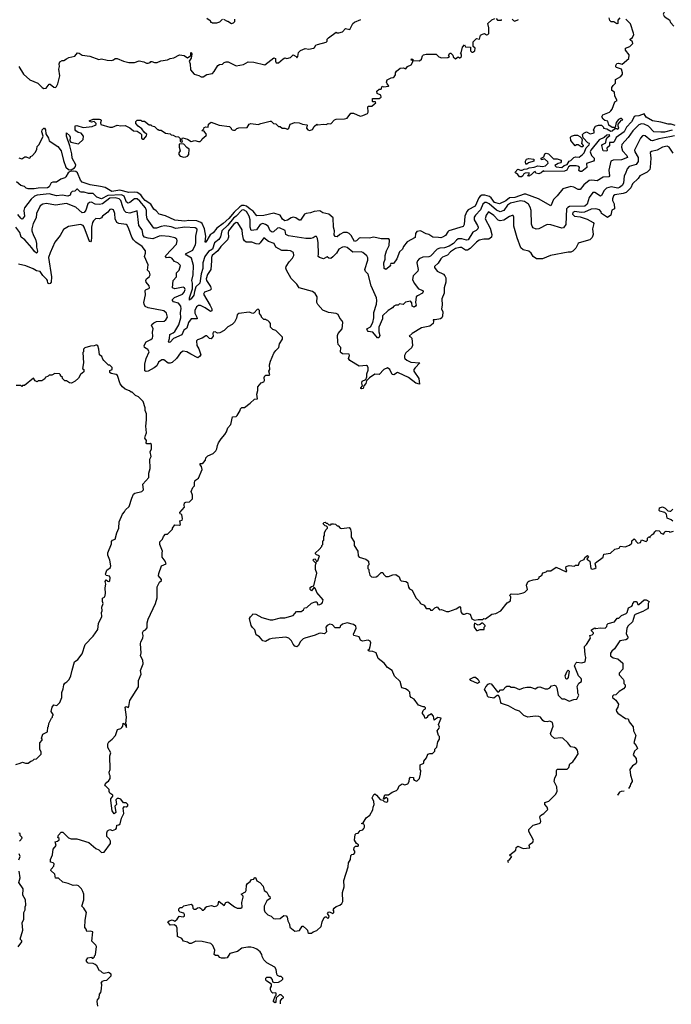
# Model space of a CAD drawing. Extents: x 2348354 to 2479840, y 460476 to 613653.
# Tile 19 of 256: x 2405913 to 2413020, y 477846 to 488575. Entities that reach past the tile are written whole.
import ezdxf

# ---------------------------------------------------------------- set-up
doc = ezdxf.new("R2010")
doc.units = 0

msp = doc.modelspace()

# ---------------------------------------------------------------- linework, layer by layer
at = {"layer": '0CON05XD'}
for points in [[(2413028, 488728), (2413018, 488705), (2412947, 488663), (2412932, 488635), (2412942, 488615), (2412964, 488594), (2413000, 488575), (2413010, 488545), (2413046, 488506)], [(2405903, 488065), (2405955, 487980), (2406025, 487921), (2406112, 487885), (2406158, 487835), (2406175, 487827), (2406202, 487828), (2406235, 487872), (2406245, 487872), (2406285, 487840), (2406302, 487838), (2406313, 487847), (2406328, 487875), (2406350, 487965), (2406340, 488035), (2406346, 488066), (2406342, 488095), (2406352, 488115), (2406378, 488132), (2406395, 488132), (2406425, 488148), (2406450, 488165), (2406515, 488177), (2406545, 488213), (2406561, 488211), (2406595, 488188), (2406677, 488177), (2406775, 488140), (2406805, 488148), (2406867, 488133), (2406915, 488132), (2406935, 488138), (2406955, 488152), (2406975, 488152), (2407045, 488122), (2407105, 488108), (2407165, 488108), (2407215, 488128), (2407266, 488116), (2407295, 488102), (2407315, 488100), (2407335, 488110), (2407345, 488120), (2407355, 488120), (2407385, 488108), (2407412, 488108), (2407453, 488127), (2407525, 488138), (2407555, 488152), (2407595, 488158), (2407655, 488192), (2407707, 488187), (2407745, 488160), (2407780, 488185), (2407778, 488215), (2407785, 488220), (2407790, 488205), (2407784, 488155), (2407760, 488125), (2407773, 488095), (2407775, 488030), (2407815, 487980), (2407867, 487967), (2407893, 487953), (2407915, 487952), (2407955, 487978), (2408015, 487990), (2408035, 488010), (2408074, 488076), (2408093, 488087), (2408125, 488092), (2408145, 488110), (2408165, 488118), (2408187, 488117), (2408275, 488072), (2408355, 488088), (2408405, 488118), (2408465, 488113), (2408585, 488082), (2408685, 488161), (2408704, 488154), (2408704, 488124), (2408712, 488105), (2408736, 488104), (2408785, 488148), (2408805, 488158), (2408825, 488152), (2408865, 488162), (2408895, 488192), (2408930, 488175), (2408935, 488160), (2408947, 488173), (2408955, 488218), (2408975, 488238), (2409025, 488262), (2409065, 488256), (2409116, 488264), (2409129, 488271), (2409144, 488296), (2409160, 488305), (2409255, 488330), (2409265, 488340), (2409268, 488362), (2409281, 488379), (2409365, 488440), (2409373, 488433), (2409395, 488432), (2409435, 488442), (2409465, 488480), (2409515, 488470), (2409548, 488535), (2409565, 488548), (2409635, 488578)], [(2407953, 488593), (2407990, 488565), (2407995, 488550), (2408005, 488550), (2408015, 488540), (2408065, 488542), (2408095, 488552), (2408125, 488580)], [(2408135, 488582), (2408175, 488560), (2408185, 488560), (2408223, 488533), (2408245, 488540), (2408258, 488555), (2408258, 488582)], [(2409348, 487485), (2409365, 487493), (2409455, 487496), (2409485, 487503), (2409525, 487556), (2409555, 487556), (2409625, 487524), (2409655, 487530), (2409705, 487552), (2409713, 487567), (2409710, 487625), (2409718, 487632), (2409755, 487633), (2409782, 487658), (2409798, 487665), (2409795, 487680), (2409765, 487680), (2409760, 487685), (2409762, 487718), (2409835, 487718), (2409855, 487730), (2409853, 487753), (2409812, 487772), (2409810, 487795), (2409832, 487818), (2409855, 487820), (2409865, 487850), (2409885, 487842), (2409935, 487850), (2409940, 487855), (2409920, 487875), (2409914, 487894), (2409921, 487919), (2409965, 487943), (2409986, 487944), (2409999, 487951), (2410012, 487975), (2410013, 487997), (2410022, 488015), (2410063, 488047), (2410095, 488052), (2410125, 488040), (2410144, 488066), (2410182, 488085), (2410200, 488115), (2410200, 488130), (2410182, 488135), (2410185, 488150), (2410200, 488145), (2410200, 488130), (2410275, 488128), (2410296, 488144), (2410307, 488183), (2410318, 488192), (2410345, 488198), (2410455, 488198), (2410485, 488172), (2410515, 488158), (2410583, 488163), (2410600, 488175), (2410590, 488185), (2410605, 488210), (2410615, 488210), (2410638, 488188), (2410642, 488172), (2410665, 488150), (2410695, 488170), (2410705, 488160), (2410715, 488160), (2410730, 488175), (2410730, 488195), (2410720, 488205), (2410727, 488213), (2410743, 488277), (2410765, 488300), (2410775, 488280), (2410830, 488275), (2410830, 488235), (2410843, 488223), (2410857, 488223), (2410878, 488235), (2410880, 488265), (2410860, 488285), (2410860, 488335), (2410895, 488370), (2410928, 488362), (2410940, 488405), (2410961, 488419), (2410984, 488426), (2411005, 488412), (2411020, 488415), (2411028, 488425), (2411028, 488485), (2411020, 488535), (2411062, 488575), (2411095, 488590)], [(2411108, 488588), (2411125, 488570), (2411168, 488572), (2411168, 488578)], [(2411285, 488580), (2411300, 488565), (2411315, 488560), (2411353, 488577)], [(2413063, 487423), (2413017, 487437), (2412985, 487437), (2412905, 487460), (2412815, 487475), (2412744, 487515), (2412725, 487548), (2412665, 487526), (2412627, 487523), (2412614, 487516), (2412585, 487464), (2412530, 487405), (2412505, 487354), (2412418, 487292), (2412395, 487243), (2412384, 487236), (2412344, 487236), (2412345, 487200), (2412318, 487175), (2412320, 487155), (2412315, 487144), (2412275, 487148), (2412262, 487205), (2412270, 487215), (2412306, 487234), (2412308, 487265), (2412319, 487291), (2412350, 487315), (2412345, 487320), (2412315, 487318), (2412287, 487293), (2412232, 487268), (2412143, 487155), (2412134, 487135), (2412148, 487095), (2412178, 487068), (2412180, 487045), (2412170, 487035), (2412095, 487010), (2412098, 486965), (2412045, 486922), (2412025, 486920), (2412012, 486932), (2412018, 486965), (2412010, 486975), (2411984, 486984), (2411918, 486982), (2411899, 486971), (2411879, 486935), (2411855, 486923), (2411635, 486922), (2411625, 486930), (2411602, 486905), (2411575, 486896), (2411543, 486903), (2411535, 486920), (2411520, 486915), (2411490, 486885), (2411465, 486870), (2411450, 486875), (2411468, 486892), (2411470, 486905), (2411425, 486902), (2411410, 486895), (2411400, 486875), (2411385, 486862), (2411365, 486862), (2411345, 486887), (2411320, 486905), (2411318, 486915), (2411345, 486948), (2411375, 486937), (2411393, 486937), (2411415, 486948), (2411449, 486951), (2411468, 486962), (2411525, 486970), (2411565, 486984), (2411615, 486977), (2411648, 486982), (2411677, 487013), (2411672, 487025), (2411638, 487058), (2411605, 487050), (2411600, 487065), (2411628, 487082), (2411642, 487115), (2411655, 487122), (2411682, 487115), (2411735, 487058), (2411775, 487060), (2411820, 487045), (2411820, 487025), (2411810, 487015), (2411785, 487010), (2411750, 486985), (2411763, 486973), (2411825, 486963), (2411852, 486988), (2411885, 486998), (2411907, 487033), (2411925, 487042), (2411955, 487072), (2411975, 487082), (2412015, 487078), (2412052, 487105), (2412070, 487125), (2412090, 487180), (2412125, 487210), (2412128, 487228), (2412110, 487235), (2412058, 487288), (2412052, 487325), (2412065, 487338), (2412095, 487352), (2412135, 487330), (2412178, 487342), (2412180, 487365), (2412172, 487375), (2412192, 487415), (2412225, 487427), (2412260, 487425), (2412280, 487405), (2412282, 487392), (2412317, 487387), (2412362, 487362), (2412375, 487363), (2412405, 487390), (2412425, 487390), (2412437, 487383), (2412448, 487395), (2412440, 487415), (2412442, 487438), (2412475, 487480), (2412490, 487485), (2412477, 487497), (2412465, 487498), (2412445, 487488), (2412420, 487455), (2412408, 487402), (2412375, 487402), (2412340, 487425), (2412328, 487468), (2412295, 487477), (2412275, 487490), (2412262, 487518), (2412272, 487538), (2412345, 487568), (2412359, 487581), (2412375, 487600), (2412405, 487680), (2412430, 487695), (2412403, 487743), (2412400, 487785), (2412373, 487803), (2412372, 487835), (2412385, 487860), (2412410, 487885), (2412410, 487925), (2412468, 487955), (2412487, 487983), (2412488, 487995), (2412478, 488038), (2412423, 488053), (2412415, 488060), (2412414, 488076), (2412425, 488098), (2412445, 488100), (2412485, 488090), (2412557, 488153), (2412562, 488192), (2412520, 488245), (2412520, 488265), (2412567, 488283), (2412600, 488315), (2412598, 488335), (2412570, 488355), (2412570, 488365), (2412595, 488380), (2412610, 488415), (2412609, 488429), (2412575, 488530), (2412525, 488582)], [(2412460, 488595), (2412438, 488572), (2412438, 488535), (2412425, 488530), (2412392, 488552), (2412365, 488552), (2412350, 488565), (2412343, 488595)], [(2405905, 487070), (2405935, 487058), (2405970, 487080), (2405985, 487081), (2406015, 487068), (2406030, 487075), (2406030, 487085), (2406048, 487092), (2406085, 487130), (2406100, 487165), (2406103, 487195), (2406124, 487216), (2406168, 487305), (2406154, 487354), (2406157, 487375), (2406175, 487393), (2406185, 487392), (2406194, 487375), (2406200, 487330), (2406229, 487285), (2406236, 487256), (2406331, 487195), (2406367, 487145), (2406392, 487042), (2406418, 486968), (2406445, 486942), (2406475, 486938), (2406510, 486960), (2406522, 486975), (2406524, 486994), (2406487, 487065), (2406481, 487115), (2406460, 487200), (2406424, 487305), (2406425, 487342), (2406458, 487315), (2406463, 487295), (2406460, 487255), (2406470, 487240), (2406555, 487222), (2406605, 487270), (2406610, 487305), (2406585, 487338), (2406550, 487345), (2406524, 487364), (2406518, 487375), (2406520, 487420), (2406537, 487423), (2406605, 487402), (2406705, 487410), (2406738, 487425), (2406748, 487435), (2406746, 487446), (2406726, 487466), (2406695, 487460), (2406678, 487465), (2406670, 487475), (2406715, 487491), (2406785, 487493), (2406798, 487488), (2406803, 487477), (2406793, 487453), (2406798, 487435), (2406895, 487403), (2406926, 487404), (2406975, 487427), (2407015, 487417), (2407065, 487422), (2407116, 487396), (2407155, 487366), (2407195, 487359), (2407228, 487338), (2407240, 487325), (2407240, 487285), (2407255, 487273), (2407266, 487274), (2407295, 487310), (2407300, 487325), (2407270, 487350), (2407245, 487387), (2407205, 487414), (2407180, 487445), (2407180, 487465), (2407195, 487480), (2407235, 487480), (2407245, 487470), (2407275, 487470), (2407325, 487430), (2407345, 487430), (2407355, 487420), (2407385, 487410), (2407415, 487380), (2407425, 487380), (2407435, 487370), (2407455, 487370), (2407505, 487340), (2407555, 487330), (2407565, 487320), (2407587, 487317), (2407614, 487304), (2407645, 487300), (2407653, 487293), (2407662, 487282), (2407663, 487253), (2407675, 487240), (2407690, 487245), (2407680, 487275), (2407693, 487287), (2407745, 487272), (2407785, 487247), (2407825, 487260), (2407865, 487248), (2407882, 487248), (2407900, 487265), (2407902, 487278), (2407946, 487314), (2407952, 487325), (2407925, 487360), (2407900, 487365), (2407920, 487385), (2407925, 487400), (2407945, 487408), (2407970, 487405), (2407972, 487438), (2408003, 487457), (2408090, 487425), (2408202, 487412), (2408220, 487395), (2408220, 487385), (2408230, 487375), (2408245, 487370), (2408265, 487370), (2408282, 487388), (2408305, 487398), (2408395, 487400), (2408415, 487438), (2408434, 487446), (2408515, 487432), (2408544, 487446), (2408645, 487468), (2408655, 487468), (2408680, 487445), (2408705, 487440), (2408735, 487410), (2408755, 487410), (2408774, 487394), (2408805, 487392), (2408835, 487382), (2408847, 487395), (2408863, 487437), (2408915, 487454), (2408963, 487453), (2408998, 487438), (2409045, 487430), (2409050, 487425), (2409042, 487395), (2409054, 487374), (2409075, 487367), (2409105, 487380), (2409125, 487410), (2409153, 487437), (2409165, 487430), (2409225, 487438), (2409255, 487432), (2409277, 487443), (2409305, 487442), (2409348, 487485)], [(2413028, 487372), (2412945, 487349), (2412905, 487349), (2412831, 487355), (2412771, 487415), (2412725, 487437), (2412695, 487440), (2412665, 487430), (2412601, 487365), (2412550, 487290), (2412482, 487215), (2412478, 487185), (2412486, 487146), (2412536, 487095), (2412543, 487075), (2412475, 487050), (2412385, 487044), (2412362, 487035), (2412340, 486935), (2412344, 486875), (2412338, 486862), (2412275, 486858), (2412210, 486820), (2412154, 486826), (2412125, 486822), (2412064, 486775), (2412025, 486724), (2412005, 486726), (2411955, 486751), (2411925, 486756), (2411837, 486733), (2411774, 486655), (2411736, 486615), (2411705, 486548), (2411573, 486623), (2411435, 486675), (2411415, 486674), (2411315, 486638), (2411255, 486635), (2411215, 486603), (2411145, 486569), (2411091, 486585), (2411055, 486634), (2411037, 486647), (2410985, 486665), (2410955, 486664), (2410936, 486654), (2410920, 486635), (2410881, 486545), (2410805, 486502), (2410788, 486485), (2410769, 486435), (2410762, 486345), (2410750, 486320), (2410595, 486276), (2410581, 486265), (2410556, 486225), (2410526, 486204), (2410505, 486198), (2410479, 486201)], [(2413055, 487308), (2413005, 487300), (2412885, 487276), (2412815, 487255), (2412795, 487260), (2412735, 487311), (2412716, 487314), (2412705, 487309), (2412685, 487285), (2412619, 487155), (2412622, 487135), (2412658, 487075), (2412659, 487031), (2412635, 486999), (2412560, 486975), (2412538, 486952), (2412522, 486898), (2412506, 486874), (2412497, 486795), (2412483, 486767), (2412455, 486747), (2412435, 486741), (2412365, 486754), (2412312, 486738), (2412287, 486715), (2412259, 486661), (2412247, 486653), (2412185, 486693), (2412165, 486692), (2412124, 486636), (2412101, 486565), (2412075, 486545), (2411908, 486538), (2411890, 486530), (2411877, 486513), (2411869, 486345), (2411845, 486306), (2411825, 486304), (2411705, 486341), (2411666, 486344), (2411575, 486296), (2411545, 486294), (2411515, 486307), (2411501, 486325), (2411496, 486346), (2411493, 486495), (2411482, 486532), (2411461, 486565), (2411420, 486595), (2411375, 486600), (2411265, 486576), (2411235, 486555), (2411194, 486496), (2411155, 486481), (2411115, 486499), (2411035, 486568), (2411005, 486582), (2410985, 486584), (2410965, 486566), (2410940, 486505), (2410883, 486447), (2410871, 486425), (2410871, 486395), (2410906, 486334), (2410914, 486315), (2410909, 486295), (2410892, 486278), (2410855, 486259), (2410805, 486178), (2410785, 486172), (2410735, 486188), (2410695, 486186), (2410676, 486174), (2410645, 486135), (2410596, 486106), (2410545, 486090), (2410495, 486085), (2410467, 486073), (2410393, 485997), (2410375, 485991), (2410309, 485989), (2410271, 485969), (2410252, 485948), (2410244, 485925), (2410259, 485855), (2410257, 485835), (2410206, 485785), (2410198, 485745), (2410216, 485705), (2410264, 485644), (2410310, 485625), (2410314, 485615), (2410305, 485594), (2410252, 485568), (2410238, 485555), (2410230, 485495), (2410236, 485465), (2410231, 485455), (2410215, 485443), (2410192, 485452), (2410189, 485489), (2410175, 485507), (2410122, 485498), (2410095, 485470), (2410055, 485478), (2410040, 485465), (2410015, 485464), (2409994, 485455), (2409978, 485435), (2409932, 485408), (2409871, 485349), (2409869, 485315), (2409830, 485225), (2409829, 485175), (2409840, 485135), (2409830, 485110), (2409815, 485107), (2409765, 485172), (2409715, 485178), (2409705, 485188), (2409701, 485205), (2409740, 485230), (2409766, 485275), (2409776, 485325), (2409776, 485385), (2409805, 485475), (2409810, 485515), (2409804, 485544), (2409748, 485675), (2409715, 485802), (2409685, 485832), (2409677, 485855), (2409710, 485955), (2409709, 485979), (2409701, 486001), (2409655, 486040), (2409636, 486046), (2409545, 486043), (2409485, 486094), (2409455, 486099), (2409435, 486096), (2409395, 486073), (2409369, 486031), (2409328, 485992)], [(2412055, 487190), (2412035, 487190), (2412005, 487210), (2411985, 487210), (2411972, 487202), (2411925, 487258), (2411920, 487295), (2411933, 487307), (2411965, 487318), (2411995, 487318), (2412023, 487303), (2412040, 487285), (2412047, 487267), (2412040, 487225), (2412060, 487205), (2412055, 487190)], [(2407705, 487077), (2407725, 487082), (2407745, 487090), (2407758, 487105), (2407760, 487165), (2407735, 487182), (2407705, 487218), (2407658, 487222), (2407652, 487215), (2407652, 487185), (2407662, 487145), (2407648, 487125), (2407648, 487105), (2407665, 487090), (2407705, 487077)], [(2413041, 487121), (2412995, 487187), (2412975, 487196), (2412925, 487186), (2412867, 487153), (2412805, 487139), (2412791, 487129), (2412796, 487065), (2412790, 486965), (2412786, 486944), (2412756, 486914), (2412678, 486875), (2412657, 486845), (2412595, 486788), (2412577, 486743), (2412528, 486692), (2412495, 486681), (2412405, 486668), (2412390, 486655), (2412377, 486625), (2412377, 486605), (2412397, 486567), (2412402, 486515), (2412372, 486498), (2412360, 486445), (2412325, 486420), (2412260, 486465), (2412255, 486480), (2412235, 486502), (2412195, 486513), (2412145, 486509), (2412072, 486478), (2412035, 486476), (2411966, 486484), (2411946, 486475), (2411941, 486455), (2411965, 486436), (2412027, 486427), (2412102, 486402), (2412166, 486366), (2412174, 486354), (2412162, 486295), (2412168, 486235), (2412158, 486202), (2412132, 486178), (2412016, 486144), (2412003, 486135), (2411977, 486085), (2411945, 486052), (2411925, 486042), (2411895, 486043), (2411704, 486006), (2411615, 485971), (2411551, 485971), (2411515, 485994), (2411490, 486030), (2411465, 486054), (2411405, 486067), (2411380, 486090), (2411340, 486200), (2411303, 486325), (2411302, 486425), (2411295, 486440), (2411285, 486442), (2411255, 486430), (2411195, 486390), (2411155, 486383), (2411132, 486392), (2411085, 486442), (2411025, 486481), (2411002, 486445), (2410990, 486405), (2411046, 486305), (2411064, 486235), (2411057, 486205), (2411028, 486182), (2410975, 486184), (2410925, 486174), (2410895, 486152), (2410827, 486083), (2410796, 486064), (2410774, 486064), (2410732, 486092), (2410715, 486094), (2410665, 486081), (2410610, 486045), (2410579, 486011), (2410524, 485986), (2410505, 485970), (2410477, 485923), (2410438, 485885), (2410438, 485875), (2410467, 485835), (2410535, 485801), (2410551, 485785), (2410561, 485761), (2410561, 485715), (2410543, 485655), (2410543, 485595), (2410516, 485535), (2410519, 485465), (2410513, 485425), (2410527, 485393), (2410523, 485343), (2410516, 485325), (2410502, 485315), (2410445, 485303), (2410424, 485306), (2410428, 485285), (2410423, 485265), (2410385, 485236), (2410294, 485216), (2410192, 485155), (2410160, 485125), (2410175, 485120), (2410190, 485105), (2410196, 485025), (2410185, 485000), (2410126, 484944), (2410111, 484915), (2410110, 484895), (2410113, 484885), (2410137, 484865), (2410178, 484845), (2410278, 484835), (2410227, 484783), (2410212, 484765), (2410212, 484745), (2410268, 484665), (2410275, 484602), (2410235, 484616), (2410152, 484675), (2410045, 484728), (2410035, 484731), (2409995, 484706), (2409975, 484709), (2409950, 484765), (2409925, 484781), (2409885, 484763), (2409835, 484709), (2409785, 484711), (2409728, 484672), (2409695, 484640), (2409688, 484612), (2409667, 484585), (2409659, 484555), (2409641, 484551), (2409634, 484555), (2409634, 484565), (2409653, 484587), (2409646, 484616), (2409649, 484635), (2409687, 484653), (2409700, 484685), (2409700, 484715), (2409714, 484755), (2409713, 484783), (2409705, 484800), (2409695, 484807), (2409615, 484801), (2409515, 484863), (2409498, 484885), (2409510, 484915), (2409505, 484932), (2409435, 484936), (2409418, 484945), (2409413, 484953), (2409417, 485005), (2409387, 485035), (2409384, 485065), (2409380, 485135), (2409387, 485155), (2409429, 485205), (2409436, 485275), (2409431, 485295), (2409404, 485324), (2409385, 485362), (2409365, 485373), (2409280, 485385), (2409221, 485411), (2409165, 485470), (2409153, 485493), (2409157, 485555), (2409135, 485592), (2409105, 485613), (2408962, 485655), (2408935, 485692), (2408874, 485754), (2408823, 485845), (2408816, 485866), (2408819, 485885), (2408853, 485937), (2408890, 485975), (2408903, 486005), (2408898, 486038), (2408865, 486056), (2408835, 486062), (2408772, 486062), (2408708, 486095), (2408687, 486135), (2408625, 486157), (2408575, 486198), (2408537, 486143), (2408520, 486130), (2408492, 486132), (2408445, 486152), (2408382, 486152), (2408365, 486165), (2408355, 486183), (2408342, 486238), (2408338, 486285), (2408291, 486361), (2408275, 486366), (2408245, 486345), (2408189, 486275), (2408186, 486255), (2408191, 486205), (2408178, 486175), (2408106, 486104), (2408074, 486055), (2408012, 486005), (2408004, 485985), (2408006, 485946), (2407997, 485853), (2407962, 485798), (2407948, 485752), (2407950, 485735), (2407995, 485668), (2408001, 485639), (2407992, 485628), (2407929, 485605), (2407919, 485585), (2407991, 485461), (2408008, 485425), (2408008, 485402), (2407995, 485394), (2407937, 485437), (2407885, 485460), (2407865, 485461), (2407842, 485445), (2407823, 485405), (2407825, 485377), (2407845, 485335), (2407848, 485315), (2407785, 485315)], [(2411445, 487000), (2411432, 487002), (2411428, 487025), (2411428, 487035), (2411442, 487055), (2411465, 487062), (2411520, 487055), (2411520, 487035), (2411463, 487017), (2411445, 487000)], [(2410479, 486201), (2410418, 486205), (2410377, 486235), (2410345, 486242), (2410285, 486273), (2410245, 486267), (2410230, 486245), (2410225, 486202), (2410140, 486155), (2410098, 486105), (2410087, 486073), (2410056, 486044), (2410025, 485968), (2409995, 485922), (2409985, 485918), (2409961, 485919), (2409953, 485905), (2409956, 485894), (2409905, 485852), (2409890, 485865), (2409883, 485925), (2409898, 485965), (2409899, 486005), (2409914, 486055), (2409943, 486115), (2409946, 486175), (2409939, 486189), (2409855, 486189), (2409777, 486207), (2409724, 486196), (2409635, 486200), (2409615, 486194), (2409585, 486166), (2409565, 486157), (2409527, 486225), (2409506, 486246), (2409486, 486256), (2409444, 486256), (2409404, 486236), (2409375, 486209), (2409354, 486214), (2409342, 486232), (2409346, 486275), (2409337, 486315), (2409333, 486415), (2409285, 486455), (2409221, 486471), (2409185, 486491), (2409125, 486485), (2409085, 486470), (2409037, 486465), (2409020, 486455), (2408975, 486391), (2408962, 486392), (2408925, 486418), (2408895, 486423), (2408875, 486418), (2408835, 486392), (2408805, 486385), (2408781, 486401), (2408755, 486446), (2408685, 486466), (2408577, 486443), (2408499, 486439), (2408460, 486490), (2408425, 486510), (2408385, 486545), (2408362, 486552), (2408335, 486549), (2408314, 486536), (2408251, 486479), (2408195, 486410), (2408134, 486355), (2408064, 486305), (2408025, 486251), (2407990, 486230), (2407945, 486152), (2407935, 486150), (2407942, 486215), (2407928, 486298), (2407903, 486353), (2407887, 486367), (2407845, 486382), (2407755, 486387), (2407715, 486381), (2407605, 486391), (2407505, 486438), (2407436, 486456), (2407403, 486493), (2407375, 486512), (2407344, 486564), (2407282, 486605), (2407255, 486633), (2407236, 486666), (2407195, 486692), (2407163, 486697), (2407105, 486693), (2407005, 486718), (2406918, 486705), (2406847, 486747), (2406794, 486756), (2406682, 486775), (2406595, 486806), (2406575, 486826), (2406545, 486905), (2406525, 486922), (2406504, 486926), (2406465, 486920), (2406443, 486907), (2406418, 486862), (2406405, 486851), (2406363, 486837), (2406315, 486805), (2406275, 486805), (2406255, 486797), (2406234, 486755), (2406215, 486742), (2406115, 486741), (2406072, 486732), (2406004, 486734), (2405985, 486740), (2405965, 486757), (2405925, 486767), (2405880, 486810)], [(2409328, 485992), (2409306, 485974), (2409285, 485976), (2409265, 485992), (2409225, 485971), (2409183, 485983), (2409170, 485995), (2409173, 486025), (2409167, 486145), (2409162, 486192), (2409152, 486212), (2409135, 486212), (2409115, 486198), (2409088, 486192), (2409035, 486191), (2408845, 486221), (2408816, 486235), (2408809, 486279), (2408745, 486307), (2408725, 486302), (2408681, 486265), (2408665, 486259), (2408646, 486275), (2408624, 486325), (2408595, 486345), (2408565, 486355), (2408535, 486344), (2408495, 486284), (2408439, 486279), (2408425, 486315), (2408425, 486395), (2408416, 486435), (2408385, 486485), (2408355, 486505), (2408335, 486498), (2408273, 486435), (2408245, 486414), (2408182, 486335), (2408118, 486275), (2408105, 486209), (2408085, 486180), (2408038, 486145), (2408016, 486075), (2407972, 486048), (2407932, 485995), (2407909, 485925), (2407910, 485865), (2407893, 485805), (2407878, 485705), (2407835, 485665), (2407819, 485615), (2407814, 485575), (2407785, 485532), (2407765, 485518), (2407765, 485545), (2407797, 485643), (2407798, 485705), (2407791, 485735), (2407804, 485796), (2407810, 485895), (2407787, 485977), (2407731, 486011), (2407722, 486025), (2407803, 486065), (2407831, 486125), (2407836, 486145), (2407836, 486215), (2407848, 486285), (2407845, 486296), (2407826, 486306), (2407715, 486316), (2407615, 486299), (2407565, 486319), (2407495, 486329), (2407455, 486323), (2407405, 486302), (2407375, 486303), (2407303, 486405), (2407296, 486445), (2407295, 486495), (2407287, 486525), (2407225, 486599), (2407195, 486622), (2407165, 486622), (2407115, 486584), (2407095, 486576), (2407077, 486587), (2407051, 486651), (2407025, 486667), (2406875, 486660), (2406805, 486625), (2406755, 486641), (2406715, 486682), (2406665, 486681), (2406615, 486697), (2406585, 486695), (2406571, 486701), (2406545, 486728), (2406535, 486729), (2406514, 486706), (2406485, 486703), (2406472, 486688), (2406464, 486665), (2406438, 486652), (2406375, 486665), (2406315, 486656), (2406235, 486678), (2406105, 486664), (2406075, 486654), (2406039, 486621), (2405966, 486524), (2405958, 486495), (2405964, 486435), (2405944, 486404), (2405935, 486403), (2405925, 486413), (2405893, 486453)], [(2407785, 485315), (2407755, 485275), (2407735, 485215), (2407705, 485191), (2407680, 485140), (2407589, 485101), (2407555, 485061), (2407545, 485057), (2407537, 485065), (2407548, 485102), (2407549, 485145), (2407588, 485162), (2407605, 485177), (2407648, 485252), (2407672, 485325), (2407666, 485385), (2407676, 485425), (2407671, 485455), (2407646, 485486), (2407592, 485502), (2407579, 485515), (2407580, 485525), (2407602, 485548), (2407690, 485585), (2407708, 485605), (2407717, 485635), (2407712, 485652), (2407695, 485660), (2407605, 485644), (2407581, 485655), (2407587, 485735), (2407623, 485775), (2407624, 485816), (2407652, 485845), (2407668, 485895), (2407637, 485925), (2407602, 485942), (2407574, 485975), (2407555, 485984), (2407535, 485984), (2407515, 485981), (2407504, 485995), (2407506, 486005), (2407625, 486130), (2407631, 486165), (2407626, 486185), (2407605, 486199), (2407545, 486213), (2407459, 486221), (2407435, 486218), (2407365, 486187), (2407313, 486193), (2407275, 486206), (2407260, 486225), (2407249, 486285), (2407214, 486334), (2407195, 486492), (2407115, 486466), (2407073, 486473), (2407055, 486494), (2407037, 486537), (2407018, 486605), (2406997, 486625), (2406955, 486633), (2406895, 486629), (2406815, 486570), (2406785, 486561), (2406736, 486566), (2406695, 486587), (2406675, 486583), (2406655, 486570), (2406635, 486498), (2406615, 486474), (2406595, 486470), (2406525, 486534), (2406425, 486571), (2406305, 486553), (2406205, 486574), (2406165, 486566), (2406135, 486548), (2406096, 486465), (2406092, 486418), (2406061, 486355), (2406044, 486295), (2406046, 486275), (2406062, 486225), (2406084, 486184), (2406095, 486135), (2406095, 486095), (2406106, 486054), (2406105, 486038), (2406097, 486033), (2406075, 486049), (2406045, 486091), (2405969, 486175), (2405930, 486205), (2405916, 486255), (2405870, 486315)], [(2406767, 477825), (2406758, 477875), (2406760, 477895), (2406780, 477915), (2406783, 477957), (2406798, 477975), (2406806, 478014), (2406808, 478065), (2406802, 478075), (2406815, 478098), (2406833, 478107), (2406865, 478110), (2406878, 478122), (2406910, 478155), (2406910, 478175), (2406882, 478192), (2406835, 478182), (2406815, 478190), (2406797, 478207), (2406785, 478210), (2406754, 478264), (2406738, 478278), (2406715, 478289), (2406660, 478295), (2406648, 478305), (2406638, 478325), (2406655, 478352), (2406695, 478360), (2406705, 478350), (2406715, 478350), (2406728, 478362), (2406730, 478375), (2406740, 478385), (2406750, 478475), (2406745, 478490), (2406700, 478535), (2406710, 478635), (2406685, 478642), (2406645, 478640), (2406638, 478665), (2406624, 478684), (2406626, 478764), (2406642, 478845), (2406612, 478895), (2406590, 478915), (2406612, 478985), (2406612, 479045), (2406603, 479075), (2406586, 479106), (2406555, 479137), (2406535, 479144), (2406495, 479141), (2406443, 479163), (2406385, 479177), (2406335, 479220), (2406305, 479222), (2406298, 479265), (2406253, 479305), (2406255, 479320), (2406285, 479350), (2406288, 479375), (2406278, 479388), (2406250, 479395), (2406248, 479425), (2406272, 479475), (2406280, 479535), (2406312, 479575), (2406300, 479615), (2406327, 479623), (2406342, 479638), (2406342, 479652), (2406330, 479665), (2406335, 479690), (2406365, 479720), (2406385, 479720), (2406445, 479660), (2406475, 479650), (2406535, 479648), (2406669, 479609), (2406745, 479542), (2406775, 479528), (2406805, 479500), (2406835, 479502), (2406902, 479598), (2406902, 479625), (2406892, 479645), (2406862, 479675), (2406862, 479715), (2406870, 479735), (2406895, 479750), (2406925, 479740), (2406960, 479755), (2406970, 479765), (2406972, 479798), (2406995, 479800), (2407008, 479812), (2407022, 479875), (2407048, 479925), (2407040, 479985), (2407055, 480000), (2407075, 479998), (2407092, 480008), (2407092, 480025), (2407075, 480040), (2407045, 480040), (2407015, 480080), (2406995, 480090), (2406975, 480090), (2406960, 480075), (2406970, 480025), (2406952, 480005), (2406960, 479935), (2406945, 479920), (2406920, 479955), (2406907, 480067), (2406908, 480085), (2406930, 480115), (2406930, 480125), (2406897, 480147), (2406888, 480165), (2406888, 480188), (2406848, 480225), (2406842, 480238), (2406862, 480265), (2406883, 480277), (2406900, 480305), (2406900, 480335), (2406891, 480351), (2406890, 480375), (2406900, 480405), (2406898, 480555), (2406908, 480585), (2406873, 480645), (2406874, 480685), (2406886, 480705), (2406923, 480735), (2406958, 480775), (2406980, 480840), (2407015, 480850), (2407028, 480862), (2407037, 480875), (2407040, 480910), (2407060, 480900), (2407077, 480863), (2407077, 480893), (2407070, 480905), (2407077, 480975), (2407063, 481085), (2407075, 481092), (2407095, 481080), (2407105, 481090), (2407113, 481155), (2407208, 481305), (2407210, 481375), (2407238, 481445), (2407232, 481485), (2407260, 481555), (2407256, 481596), (2407230, 481645), (2407238, 481675), (2407230, 481775), (2407233, 481795), (2407258, 481835), (2407260, 481865), (2407252, 481895), (2407264, 481916), (2407285, 481928), (2407302, 481948), (2407303, 482003), (2407316, 482044), (2407396, 482215), (2407413, 482277), (2407413, 482395), (2407438, 482445), (2407460, 482465), (2407460, 482475), (2407428, 482515), (2407431, 482539), (2407460, 482625), (2407510, 482645), (2407500, 482675), (2407467, 482717), (2407467, 482765), (2407472, 482785), (2407440, 482855), (2407440, 482885), (2407470, 482915), (2407480, 482945), (2407505, 482970), (2407525, 482970), (2407580, 483025), (2407580, 483035), (2407605, 483070), (2407655, 483068), (2407667, 483073), (2407660, 483115), (2407687, 483123), (2407690, 483135), (2407680, 483185), (2407665, 483190), (2407660, 483205), (2407712, 483265), (2407708, 483285), (2407711, 483309), (2407725, 483318), (2407765, 483320), (2407797, 483353), (2407798, 483395), (2407782, 483435), (2407802, 483478), (2407818, 483495), (2407818, 483525), (2407825, 483550), (2407831, 483559), (2407865, 483580), (2407902, 483675), (2407897, 483707), (2407880, 483725), (2407882, 483738), (2407902, 483738), (2407919, 483751), (2407940, 483775), (2407945, 483800), (2407965, 483822), (2408025, 483848), (2408053, 483877), (2408065, 483900), (2408070, 483935), (2408082, 483965), (2408111, 484009), (2408152, 484055), (2408170, 484085), (2408182, 484128), (2408217, 484163), (2408234, 484246), (2408275, 484252), (2408286, 484264), (2408318, 484315), (2408320, 484335), (2408335, 484350), (2408365, 484350), (2408428, 484395), (2408475, 484440), (2408507, 484445), (2408500, 484495), (2408510, 484535), (2408510, 484575), (2408545, 484620), (2408575, 484630), (2408582, 484645), (2408578, 484675), (2408587, 484693), (2408598, 484702), (2408635, 484700), (2408640, 484705), (2408632, 484745), (2408642, 484765), (2408638, 484815), (2408648, 484855), (2408685, 484940), (2408705, 484970), (2408740, 485005), (2408748, 485042), (2408780, 485095), (2408780, 485115), (2408728, 485168), (2408705, 485190), (2408675, 485200), (2408650, 485225), (2408650, 485265), (2408638, 485278), (2408618, 485298), (2408605, 485300), (2408595, 485310), (2408575, 485310), (2408552, 485332), (2408550, 485345), (2408530, 485375), (2408530, 485405), (2408515, 485420), (2408502, 485418), (2408469, 485381), (2408455, 485372), (2408415, 485389), (2408302, 485375), (2408285, 485360), (2408277, 485323), (2408255, 485280), (2408230, 485255), (2408185, 485228), (2408145, 485188), (2408095, 485162), (2408071, 485161), (2408045, 485173), (2408025, 485170), (2408019, 485155), (2408022, 485125), (2408001, 485099), (2407982, 485102), (2407955, 485130), (2407945, 485130), (2407904, 485106), (2407852, 485088), (2407843, 485075), (2407844, 485025), (2407867, 484987), (2407889, 484925), (2407875, 484904), (2407855, 484892), (2407781, 484931), (2407735, 484956), (2407695, 484964), (2407666, 484944), (2407623, 484885), (2407575, 484841), (2407555, 484833), (2407534, 484834), (2407485, 484870), (2407465, 484870), (2407428, 484845), (2407409, 484805), (2407380, 484780), (2407315, 484745), (2407292, 484742), (2407278, 484748), (2407279, 484821), (2407292, 484885), (2407324, 484955), (2407311, 484981), (2407276, 485005), (2407272, 485025), (2407291, 485065), (2407345, 485090), (2407361, 485105), (2407367, 485125), (2407362, 485172), (2407368, 485205), (2407352, 485245), (2407356, 485254), (2407375, 485271), (2407405, 485286), (2407489, 485291), (2407506, 485304), (2407527, 485335), (2407515, 485378), (2407485, 485404), (2407315, 485434), (2407281, 485451), (2407269, 485475), (2407268, 485495), (2407286, 485576), (2407282, 485625), (2407292, 485635), (2407322, 485645), (2407329, 485655), (2407327, 485677), (2407294, 485714), (2407289, 485735), (2407297, 485753), (2407326, 485775), (2407336, 485795), (2407328, 485825), (2407306, 485845), (2407313, 485905), (2407274, 485995), (2407285, 486030), (2407284, 486055), (2407249, 486105), (2407180, 486150), (2407154, 486175), (2407136, 486205), (2407105, 486297), (2407084, 486335), (2407073, 486343), (2406993, 486353), (2406974, 486365), (2406954, 486405), (2406950, 486465), (2406935, 486502), (2406915, 486511), (2406895, 486506), (2406873, 486477), (2406817, 486433), (2406804, 486415), (2406784, 486406), (2406745, 486409), (2406717, 486383), (2406708, 486365), (2406697, 486313), (2406697, 486203), (2406693, 486167), (2406685, 486153), (2406675, 486160), (2406616, 486316), (2406604, 486334), (2406575, 486342), (2406445, 486322), (2406392, 486288), (2406355, 486223), (2406298, 486152), (2406244, 486036), (2406228, 485985), (2406261, 485775), (2406256, 485715), (2406245, 485700), (2406235, 485697), (2406220, 485705), (2406217, 485735), (2406210, 485745), (2406167, 485787), (2406135, 485830), (2406095, 485838), (2406061, 485861), (2405982, 485892), (2405901, 485911)], [(2405872, 480458), (2405918, 480475), (2405945, 480483), (2405975, 480473), (2406007, 480473), (2406034, 480496), (2406058, 480502), (2406072, 480518), (2406095, 480520), (2406147, 480573), (2406148, 480595), (2406132, 480625), (2406132, 480695), (2406160, 480725), (2406160, 480735), (2406150, 480745), (2406165, 480790), (2406218, 480815), (2406220, 480865), (2406227, 480873), (2406232, 480905), (2406260, 480965), (2406270, 480975), (2406272, 480988), (2406280, 480995), (2406280, 481005), (2406258, 481035), (2406268, 481085), (2406285, 481110), (2406317, 481103), (2406350, 481135), (2406372, 481188), (2406372, 481245), (2406387, 481283), (2406393, 481327), (2406404, 481346), (2406429, 481361), (2406453, 481387), (2406472, 481425), (2406484, 481486), (2406512, 481578), (2406548, 481605), (2406594, 481666), (2406628, 481765), (2406715, 481858), (2406765, 481930), (2406774, 481996), (2406808, 482072), (2406806, 482114), (2406813, 482135), (2406810, 482175), (2406823, 482215), (2406817, 482235), (2406818, 482272), (2406840, 482285), (2406848, 482322), (2406844, 482385), (2406852, 482425), (2406847, 482455), (2406855, 482470), (2406875, 482458), (2406885, 482452), (2406895, 482460), (2406900, 482495), (2406891, 482511), (2406855, 482520), (2406850, 482535), (2406862, 482575), (2406902, 482605), (2406906, 482624), (2406896, 482685), (2406875, 482740), (2406873, 482765), (2406916, 482864), (2406915, 482890), (2406925, 482902), (2406954, 482916), (2406971, 482985), (2406994, 483035), (2406997, 483105), (2407034, 483186), (2407057, 483213), (2407068, 483235), (2407108, 483272), (2407135, 483360), (2407156, 483404), (2407170, 483415), (2407246, 483434), (2407265, 483452), (2407258, 483515), (2407322, 483588), (2407322, 483635), (2407337, 483685), (2407332, 483785), (2407348, 483815), (2407338, 483865), (2407352, 483898), (2407350, 483945), (2407335, 483958), (2407328, 483952), (2407300, 483955), (2407292, 483965), (2407298, 483988), (2407278, 484015), (2407284, 484046), (2407298, 484075), (2407288, 484145), (2407298, 484215), (2407298, 484282), (2407280, 484315), (2407280, 484345), (2407260, 484415), (2407210, 484465), (2407175, 484480), (2407140, 484515), (2407128, 484518), (2407112, 484532), (2407065, 484550), (2407034, 484574), (2407008, 484608), (2406979, 484699), (2406965, 484710), (2406911, 484721), (2406895, 484732), (2406897, 484753), (2406920, 484765), (2406920, 484785), (2406895, 484810), (2406882, 484812), (2406832, 484862), (2406820, 484875), (2406810, 484905), (2406784, 484924), (2406778, 484985), (2406765, 485020), (2406755, 485030), (2406745, 485030), (2406725, 485020), (2406685, 485018), (2406625, 485000), (2406610, 484985), (2406610, 484955), (2406602, 484948), (2406608, 484835), (2406600, 484775), (2406612, 484762), (2406612, 484738), (2406575, 484710), (2406555, 484670), (2406520, 484635), (2406477, 484613), (2406458, 484618), (2406425, 484640), (2406405, 484640), (2406380, 484665), (2406380, 484675), (2406360, 484695), (2406360, 484705), (2406348, 484718), (2406295, 484720), (2406265, 484700), (2406235, 484700), (2406225, 484690), (2406192, 484678), (2406188, 484662), (2406155, 484640), (2406115, 484640), (2406105, 484630), (2406081, 484641), (2406065, 484670), (2405965, 484590), (2405945, 484590), (2405935, 484580), (2405925, 484590), (2405875, 484590)], [(2413035, 483110), (2413017, 483127), (2412974, 483144), (2412967, 483187), (2412950, 483205), (2412895, 483220), (2412888, 483228), (2412890, 483255), (2412925, 483268), (2412953, 483253), (2412982, 483222), (2413005, 483218), (2413015, 483220), (2413035, 483240)], [(2408895, 481770), (2408876, 481806), (2408848, 481835), (2408815, 481846), (2408665, 481833), (2408636, 481824), (2408595, 481798), (2408565, 481807), (2408530, 481850), (2408492, 481872), (2408478, 481925), (2408451, 481951), (2408438, 481975), (2408421, 482049), (2408431, 482069), (2408450, 482085), (2408455, 482100), (2408487, 482097), (2408555, 482060), (2408645, 482037), (2408673, 482037), (2408757, 482057), (2408805, 482058), (2408897, 482083), (2408933, 482127), (2408983, 482127), (2408995, 482132), (2409010, 482145), (2409020, 482165), (2409045, 482170), (2409095, 482218), (2409135, 482230), (2409155, 482230), (2409165, 482200), (2409187, 482203), (2409210, 482215), (2409217, 482223), (2409222, 482252), (2409153, 482333), (2409140, 482375), (2409125, 482390), (2409095, 482350), (2409080, 482365), (2409082, 482388), (2409095, 482400), (2409120, 482405), (2409153, 482545), (2409138, 482585), (2409138, 482625), (2409142, 482648), (2409150, 482655), (2409135, 482660), (2409112, 482685), (2409122, 482698), (2409135, 482700), (2409152, 482672), (2409165, 482680), (2409182, 482732), (2409150, 482745), (2409140, 482755), (2409140, 482765), (2409178, 482802), (2409210, 482835), (2409210, 482845), (2409220, 482855), (2409220, 482895), (2409230, 482905), (2409230, 482945), (2409238, 482955), (2409238, 482982), (2409253, 483017), (2409270, 483035), (2409270, 483045), (2409258, 483058), (2409245, 483060), (2409222, 483082), (2409232, 483098), (2409245, 483100), (2409255, 483090), (2409268, 483088), (2409285, 483070), (2409305, 483070), (2409315, 483080), (2409335, 483082), (2409357, 483077), (2409375, 483060), (2409385, 483060), (2409410, 483035), (2409425, 483030), (2409505, 483040), (2409520, 483025), (2409523, 483003), (2409530, 482995), (2409530, 482935), (2409560, 482885), (2409560, 482845), (2409602, 482785), (2409603, 482733), (2409615, 482720), (2409690, 482695), (2409718, 482675), (2409720, 482635), (2409710, 482625), (2409710, 482595), (2409720, 482585), (2409720, 482565), (2409733, 482523), (2409750, 482505), (2409775, 482500), (2409800, 482505), (2409820, 482515), (2409855, 482550), (2409875, 482550), (2409882, 482532), (2409908, 482508), (2409935, 482508), (2409984, 482526), (2410015, 482528), (2410052, 482505), (2410063, 482473), (2410075, 482460), (2410125, 482452), (2410143, 482443), (2410152, 482392), (2410165, 482373), (2410195, 482358), (2410233, 482275), (2410269, 482239), (2410285, 482212), (2410326, 482196), (2410345, 482160), (2410385, 482160), (2410395, 482140), (2410415, 482140), (2410442, 482168), (2410467, 482177), (2410493, 482143), (2410515, 482147), (2410568, 482128), (2410595, 482128), (2410674, 482156), (2410715, 482180), (2410720, 482175), (2410724, 482124), (2410735, 482108), (2410748, 482098), (2410765, 482098), (2410795, 482110), (2410825, 482096), (2410845, 482048), (2410875, 482032), (2410915, 482040), (2410965, 482040), (2410975, 482050), (2410995, 482048), (2411063, 482097), (2411106, 482104), (2411162, 482135), (2411231, 482219), (2411267, 482243), (2411270, 482285), (2411262, 482292), (2411260, 482305), (2411275, 482320), (2411345, 482317), (2411405, 482328), (2411423, 482337), (2411450, 482365), (2411440, 482415), (2411455, 482448), (2411465, 482458), (2411515, 482472), (2411565, 482480), (2411580, 482495), (2411580, 482505), (2411595, 482510), (2411610, 482525), (2411610, 482535), (2411622, 482548), (2411655, 482560), (2411665, 482570), (2411705, 482570), (2411765, 482608), (2411872, 482558), (2411880, 482565), (2411868, 482598), (2411872, 482618), (2411905, 482627), (2411965, 482622), (2411975, 482630), (2412007, 482633), (2412020, 482665), (2412033, 482677), (2412068, 482692), (2412078, 482715), (2412105, 482737), (2412118, 482725), (2412100, 482695), (2412132, 482675), (2412142, 482595), (2412155, 482588), (2412186, 482594), (2412200, 482605), (2412190, 482645), (2412193, 482655), (2412275, 482720), (2412285, 482750), (2412355, 482762), (2412404, 482806), (2412450, 482815), (2412463, 482837), (2412515, 482830), (2412565, 482850), (2412588, 482872), (2412590, 482895), (2412615, 482918), (2412630, 482905), (2412632, 482892), (2412655, 482872), (2412685, 482880), (2412695, 482908), (2412745, 482890), (2412760, 482905), (2412760, 482925), (2412775, 482940), (2412788, 482932), (2412790, 482945), (2412810, 482965), (2412830, 482975), (2412840, 482995), (2412855, 483008), (2412887, 483007), (2412900, 482995), (2412905, 482980), (2412935, 482970), (2412950, 482995), (2412965, 483002), (2412997, 482997), (2413005, 482990), (2413045, 483000)], [(2411245, 479391), (2411242, 479395), (2411242, 479418), (2411255, 479420), (2411280, 479455), (2411262, 479462), (2411260, 479475), (2411323, 479527), (2411327, 479555), (2411345, 479569), (2411405, 479542), (2411478, 479552), (2411468, 479575), (2411475, 479588), (2411508, 479612), (2411517, 479633), (2411465, 479730), (2411465, 479750), (2411515, 479797), (2411580, 479815), (2411592, 479825), (2411597, 479843), (2411587, 479885), (2411592, 479905), (2411630, 479925), (2411672, 479968), (2411667, 479995), (2411642, 480025), (2411641, 480045), (2411685, 480061), (2411758, 480132), (2411776, 480165), (2411771, 480215), (2411741, 480275), (2411748, 480315), (2411768, 480345), (2411767, 480395), (2411775, 480408), (2411785, 480410), (2411885, 480407), (2411904, 480426), (2411914, 480466), (2411945, 480488), (2411973, 480525), (2412003, 480575), (2411998, 480615), (2411983, 480633), (2411965, 480643), (2411923, 480653), (2411891, 480695), (2411838, 480745), (2411815, 480750), (2411745, 480742), (2411710, 480775), (2411704, 480796), (2411730, 480875), (2411725, 480917), (2411695, 480932), (2411665, 480924), (2411635, 480928), (2411619, 480939), (2411592, 480975), (2411575, 480983), (2411536, 480986), (2411455, 480976), (2411412, 480992), (2411365, 481040), (2411322, 481055), (2411245, 481098), (2411168, 481125), (2411160, 481135), (2411151, 481185), (2411135, 481212), (2411119, 481211), (2411085, 481183), (2411025, 481194), (2411015, 481203), (2411007, 481237), (2410984, 481276), (2410998, 481305), (2411024, 481336), (2411037, 481343), (2411055, 481337), (2411125, 481250), (2411138, 481252), (2411158, 481272), (2411186, 481274), (2411214, 481306), (2411227, 481313), (2411255, 481312), (2411275, 481300), (2411305, 481302), (2411365, 481278), (2411406, 481296), (2411445, 481303), (2411485, 481300), (2411535, 481283), (2411565, 481303), (2411585, 481306), (2411645, 481283), (2411674, 481284), (2411696, 481294), (2411715, 481318), (2411745, 481322), (2411760, 481315), (2411770, 481295), (2411787, 481215), (2411825, 481173), (2411855, 481173), (2411905, 481150), (2411955, 481167), (2411990, 481170), (2412010, 481215), (2412000, 481235), (2412001, 481265), (2411992, 481308), (2412012, 481345), (2412040, 481365), (2412040, 481385), (2412036, 481396), (2412008, 481425), (2411964, 481536), (2411978, 481565), (2411990, 481575), (2412045, 481567), (2412082, 481578), (2412086, 481625), (2412079, 481655), (2412073, 481745), (2412095, 481768), (2412137, 481835), (2412130, 481865), (2412157, 481873), (2412170, 481885), (2412170, 481895), (2412150, 481915), (2412150, 481925), (2412185, 481948), (2412195, 481940), (2412245, 481950), (2412297, 481943), (2412317, 481963), (2412320, 481985), (2412330, 481995), (2412402, 482015), (2412428, 482052), (2412448, 482055), (2412476, 482084), (2412528, 482105), (2412537, 482115), (2412552, 482168), (2412588, 482185), (2412598, 482195), (2412602, 482215), (2412620, 482235), (2412636, 482236), (2412645, 482230), (2412654, 482204), (2412665, 482202), (2412725, 482252), (2412745, 482252), (2412780, 482235), (2412768, 482212), (2412768, 482165), (2412760, 482155), (2412708, 482125), (2412626, 482094), (2412618, 482085), (2412597, 482015), (2412545, 481968), (2412535, 481940), (2412529, 481885), (2412544, 481845), (2412542, 481828), (2412524, 481816), (2412460, 481805), (2412399, 481721), (2412372, 481695), (2412358, 481672), (2412358, 481645), (2412385, 481622), (2412435, 481612), (2412490, 481565), (2412492, 481498), (2412450, 481455), (2412450, 481435), (2412495, 481390), (2412502, 481375), (2412503, 481343), (2412517, 481327), (2412517, 481305), (2412500, 481285), (2412450, 481255), (2412415, 481220), (2412390, 481215), (2412378, 481202), (2412378, 481188), (2412415, 481160), (2412443, 481115), (2412438, 481085), (2412420, 481055), (2412423, 481035), (2412435, 481018), (2412522, 480962), (2412548, 480958), (2412562, 480925), (2412605, 480870), (2412607, 480825), (2412632, 480775), (2412610, 480695), (2412638, 480665), (2412650, 480635), (2412618, 480605), (2412603, 480565), (2412638, 480525), (2412642, 480485), (2412633, 480467), (2412598, 480445), (2412568, 480405), (2412574, 480344), (2412592, 480285), (2412592, 480275), (2412574, 480246), (2412572, 480225), (2412552, 480197)], [(2408759, 477852), (2408757, 477885), (2408775, 477910), (2408790, 477915), (2408790, 477925), (2408765, 477950), (2408745, 477950), (2408712, 477918), (2408706, 477874), (2408698, 477862), (2408682, 477872), (2408680, 477885), (2408700, 477935), (2408710, 477945), (2408710, 477965), (2408705, 477970), (2408675, 477968), (2408662, 477975), (2408648, 478005), (2408648, 478025), (2408660, 478045), (2408660, 478065), (2408607, 478097), (2408598, 478108), (2408598, 478132), (2408608, 478142), (2408645, 478142), (2408666, 478116), (2408672, 478092), (2408692, 478082), (2408735, 478088), (2408770, 478105), (2408782, 478118), (2408782, 478132), (2408765, 478150), (2408745, 478148), (2408725, 478160), (2408718, 478175), (2408712, 478225), (2408695, 478252), (2408608, 478298), (2408575, 478330), (2408557, 478365), (2408555, 478390), (2408535, 478418), (2408498, 478445), (2408465, 478460), (2408435, 478468), (2408402, 478468), (2408335, 478456), (2408290, 478420), (2408205, 478398), (2408175, 478352), (2408155, 478348), (2408115, 478350), (2408096, 478356), (2408077, 478377), (2408048, 478378), (2408035, 478390), (2408040, 478435), (2408019, 478485), (2407997, 478507), (2407905, 478532), (2407833, 478533), (2407785, 478507), (2407765, 478508), (2407745, 478522), (2407698, 478535), (2407683, 478563), (2407636, 478586), (2407632, 478675), (2407622, 478695), (2407602, 478712), (2407555, 478710), (2407530, 478745), (2407543, 478757), (2407575, 478768), (2407607, 478753), (2407632, 478775), (2407653, 478807), (2407695, 478800), (2407710, 478805), (2407712, 478825), (2407705, 478840), (2407665, 478850), (2407650, 478865), (2407650, 478885), (2407665, 478900), (2407685, 478900), (2407705, 478920), (2407785, 478938), (2407797, 478927), (2407803, 478893), (2407813, 478883), (2407835, 478882), (2407853, 478897), (2407875, 478902), (2407896, 478886), (2407905, 478870), (2407915, 478870), (2407932, 478885), (2407944, 478906), (2407955, 478912), (2408005, 478922), (2408035, 478912), (2408065, 478918), (2408078, 478935), (2408085, 478970), (2408145, 478922), (2408162, 478955), (2408183, 478963), (2408255, 478908), (2408285, 478892), (2408325, 478892), (2408340, 478905), (2408336, 478954), (2408352, 479015), (2408350, 479025), (2408330, 479045), (2408375, 479072), (2408382, 479085), (2408387, 479143), (2408397, 479163), (2408426, 479184), (2408440, 479205), (2408465, 479210), (2408475, 479228), (2408486, 479226), (2408500, 479190), (2408533, 479173), (2408570, 479135), (2408580, 479085), (2408609, 479069), (2408628, 479032), (2408641, 479021), (2408645, 479000), (2408610, 478975), (2408578, 478915), (2408578, 478875), (2408588, 478855), (2408620, 478820), (2408655, 478806), (2408682, 478782), (2408705, 478776), (2408755, 478781), (2408795, 478813), (2408821, 478811), (2408831, 478795), (2408837, 478755), (2408855, 478720), (2408858, 478685), (2408915, 478642), (2408965, 478651), (2408995, 478697), (2409006, 478696), (2409042, 478665), (2409052, 478652), (2409055, 478630), (2409065, 478622), (2409095, 478620), (2409114, 478636), (2409155, 478650), (2409200, 478695), (2409212, 478745), (2409235, 478790), (2409245, 478800), (2409255, 478800), (2409275, 478780), (2409285, 478790), (2409288, 478805), (2409272, 478835), (2409281, 478849), (2409292, 478852), (2409330, 478835), (2409340, 478845), (2409340, 478865), (2409332, 478875), (2409342, 478895), (2409365, 478913), (2409405, 478927), (2409426, 478944), (2409438, 478965), (2409433, 479065), (2409452, 479125), (2409450, 479195), (2409496, 479344), (2409501, 479389), (2409520, 479425), (2409523, 479467), (2409535, 479480), (2409558, 479482), (2409570, 479495), (2409570, 479515), (2409558, 479528), (2409560, 479555), (2409575, 479570), (2409605, 479570), (2409610, 479575), (2409610, 479585), (2409585, 479600), (2409564, 479634), (2409572, 479695), (2409583, 479707), (2409605, 479710), (2409625, 479740), (2409655, 479748), (2409665, 479760), (2409673, 479775), (2409672, 479795), (2409665, 479810), (2409640, 479815), (2409658, 479822), (2409692, 479878), (2409733, 479907), (2409766, 479964), (2409768, 479995), (2409780, 480025), (2409776, 480055), (2409759, 480095), (2409775, 480132), (2409785, 480138), (2409805, 480124), (2409845, 480077), (2409875, 480070), (2409890, 480055), (2409915, 480048), (2409927, 480055), (2409930, 480085), (2409915, 480100), (2409885, 480080), (2409880, 480085), (2409895, 480130), (2409935, 480128), (2409975, 480158), (2410022, 480175), (2410038, 480192), (2410052, 480225), (2410085, 480250), (2410115, 480238), (2410145, 480248), (2410162, 480275), (2410163, 480307), (2410175, 480320), (2410208, 480318), (2410208, 480298), (2410217, 480287), (2410245, 480278), (2410272, 480305), (2410286, 480354), (2410288, 480395), (2410280, 480405), (2410282, 480455), (2410320, 480475), (2410322, 480495), (2410349, 480531), (2410365, 480570), (2410385, 480580), (2410415, 480580), (2410440, 480605), (2410442, 480625), (2410462, 480648), (2410473, 480707), (2410490, 480735), (2410490, 480765), (2410480, 480775), (2410468, 480825), (2410488, 480855), (2410490, 480865), (2410480, 480895), (2410510, 480965), (2410475, 480972), (2410433, 480943), (2410428, 480985), (2410405, 481010), (2410360, 480985), (2410360, 480975), (2410347, 480963), (2410330, 480965), (2410327, 480987), (2410307, 481015), (2410307, 481025), (2410314, 481046), (2410325, 481060), (2410340, 481065), (2410340, 481075), (2410327, 481087), (2410312, 481088), (2410264, 481104), (2410215, 481170), (2410181, 481191), (2410170, 481205), (2410167, 481247), (2410150, 481265), (2410120, 481285), (2410080, 481295), (2410063, 481365), (2410002, 481422), (2409977, 481485), (2409926, 481516), (2409888, 481565), (2409822, 481615), (2409802, 481675), (2409765, 481692), (2409723, 481693), (2409710, 481705), (2409729, 481721), (2409736, 481744), (2409743, 481785), (2409735, 481802), (2409715, 481813), (2409653, 481803), (2409630, 481815), (2409615, 481850), (2409558, 481865), (2409555, 481880), (2409583, 481945), (2409578, 481965), (2409554, 481984), (2409485, 482002), (2409433, 481987), (2409410, 481965), (2409405, 481950), (2409375, 481947), (2409355, 481948), (2409325, 481982), (2409295, 481988), (2409265, 481972), (2409253, 481957), (2409258, 481905), (2409237, 481883), (2409195, 481890), (2409175, 481887), (2409135, 481869), (2409024, 481836), (2409005, 481827), (2408972, 481795), (2408953, 481757), (2408937, 481743), (2408915, 481750), (2408895, 481770)], [(2410905, 481920), (2410935, 481932), (2410978, 481932), (2410980, 481955), (2410990, 481965), (2410990, 481975), (2410965, 482000), (2410955, 482000), (2410937, 481983), (2410915, 481977), (2410875, 482000), (2410868, 481985), (2410868, 481955), (2410895, 481920), (2410905, 481920)], [(2411875, 481390), (2411868, 481398), (2411863, 481425), (2411883, 481475), (2411895, 481486), (2411907, 481475), (2411894, 481406), (2411885, 481391), (2411875, 481390)], [(2410905, 481342), (2410833, 481373), (2410822, 481388), (2410865, 481412), (2410885, 481412), (2410912, 481385), (2410927, 481357), (2410905, 481342)], [(2412507, 480170), (2412505, 480169), (2412474, 480166), (2412454, 480156), (2412432, 480125), (2412433, 480124)], [(2405910, 479625), (2405940, 479655), (2405938, 479668), (2405920, 479685), (2405918, 479708), (2405905, 479710)], [(2405905, 479420), (2405917, 479455), (2405906, 479486)], [(2405898, 478472), (2405938, 478525), (2405937, 478537), (2405920, 478555), (2405947, 478655), (2405942, 478735), (2405958, 478775), (2405960, 478845), (2405973, 478875), (2405973, 478907), (2405980, 478925), (2405978, 478985), (2405948, 479035), (2405952, 479105), (2405903, 479175), (2405920, 479225), (2405906, 479296)]]:
    msp.add_lwpolyline(points, dxfattribs=at)

doc.saveas('drawing.dxf')
